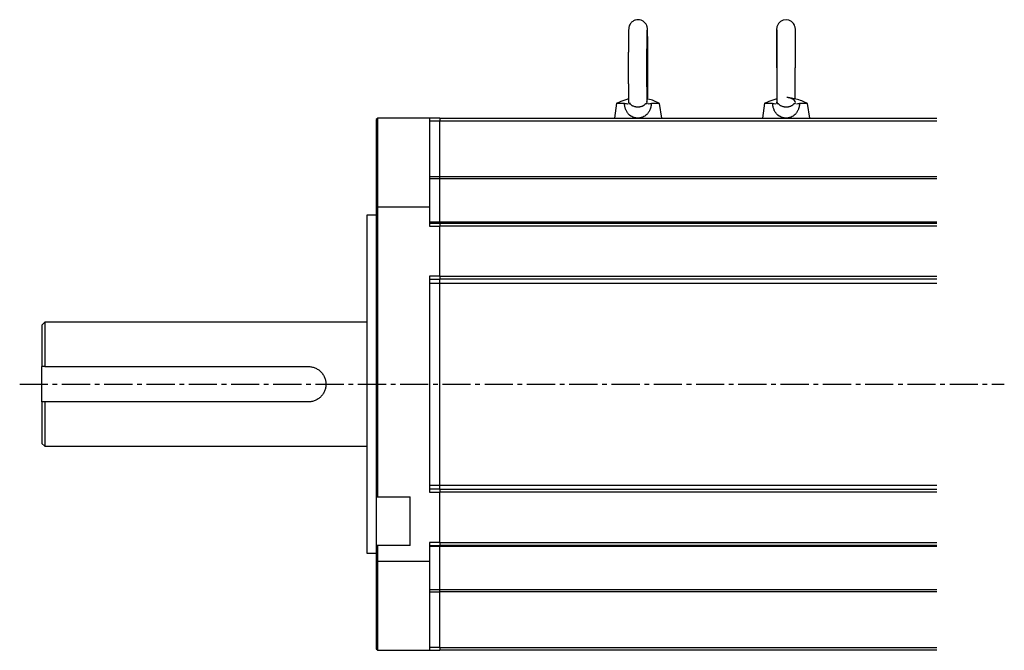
# Model space of a CAD drawing. Header units: millimetres. Extents: x 32137 to 34250, y 9840 to 11020.
# Tile 38 of 51: x 33416 to 33749, y 9840 to 10053. Entities that reach past the tile are written whole.
import ezdxf

# ---------------------------------------------------------------- set-up
doc = ezdxf.new("R2010")
doc.units = ezdxf.units.MM
doc.linetypes.add('CENTER2', pattern=[28.575, 19.05, -3.175, 3.175, -3.175])
doc.layers.add('Center', color=1, linetype='CENTER2')

msp = doc.modelspace()

# ---------------------------------------------------------------- linework, layer by layer
at = {"color": 7, "linetype": 'Continuous', "lineweight": 25}
for p, q in [((33617.63, 10025.17), (33616.88, 10020.15)), ((33620.25, 10025.15), (33617.63, 10025.15)), ((33621.76, 10025.36), (33621.71, 10025.12)), ((33627.9, 10025.12), (33627.86, 10025.73)), ((33632.13, 10025.15), (33629.37, 10025.15)), ((33632.88, 10020.15), (33632.13, 10025.15)), ((33667.63, 10025.17), (33666.88, 10020.15)), ((33670.36, 10025.15), (33667.63, 10025.15)), ((33671.74, 10025.12), (33671.78, 10025.54)), ((33671.88, 10025.42), (33671.83, 10025.12)), ((33682.13, 10025.15), (33679.48, 10025.15)), ((33682.88, 10020.15), (33682.13, 10025.15)), ((33536.88, 10020.15), (33536.38, 10019.65)), ((33554.38, 10020.15), (33536.88, 10020.15)), ((33536.88, 9990.15), (33536.88, 10020.15)), ((33554.38, 10020.15), (33554.38, 9990.15)), ((33557.88, 10020.15), (33554.38, 10020.15)), ((33557.88, 10020.15), (33557.88, 10019.15)), ((33557.88, 10020.15), (33725.88, 10020.15)), ((33536.38, 10019.65), (33536.38, 9990.15)), ((33557.88, 10019.15), (33554.38, 10019.15)), ((33557.88, 10000.37), (33557.88, 10019.15)), ((33725.88, 10019.15), (33557.88, 10019.15)), ((33554.38, 10000.37), (33557.88, 10000.37)), ((33557.88, 9999.58), (33557.88, 10000.37)), ((33557.88, 10000.37), (33725.88, 10000.37)), ((33557.88, 9999.58), (33554.38, 9999.58)), ((33557.88, 9985.03), (33557.88, 9999.58)), ((33725.88, 9999.58), (33557.88, 9999.58)), ((33536.38, 9989.65), (33536.88, 9990.15)), ((33536.38, 9990.15), (33536.88, 9990.15)), ((33536.38, 9990.15), (33536.38, 9892.12)), ((33536.78, 9930.15), (33536.78, 9990.15)), ((33536.88, 9990.15), (33554.38, 9990.15)), ((33536.88, 9892.12), (33536.88, 9990.15)), ((33554.38, 9990.15), (33554.38, 9983.65)), ((33536.38, 9987.3), (33533.18, 9987.3)), ((33533.18, 9987.3), (33533.18, 9873)), ((33536.78, 9984.69), (33536.88, 9984.69)), ((33554.38, 9985.03), (33557.88, 9985.03)), ((33554.38, 9984.65), (33557.88, 9984.65)), ((33554.38, 9983.65), (33557.88, 9983.65)), ((33557.88, 9984.65), (33557.88, 9985.03)), ((33557.88, 9985.03), (33725.88, 9985.03)), ((33557.88, 9984.65), (33725.88, 9984.65)), ((33557.88, 9984.65), (33557.88, 9983.65)), ((33725.88, 9983.65), (33557.88, 9983.65)), ((33557.88, 9966.65), (33557.88, 9983.65)), ((33536.88, 9980.18), (33536.78, 9980.24)), ((33554.38, 9966.65), (33554.38, 9893.65)), ((33557.88, 9966.65), (33554.38, 9966.65)), ((33554.38, 9965.65), (33557.88, 9965.65)), ((33557.88, 9964.27), (33554.38, 9964.27)), ((33557.88, 9966.65), (33725.88, 9966.65)), ((33557.88, 9966.65), (33557.88, 9965.65)), ((33725.88, 9965.65), (33557.88, 9965.65)), ((33557.88, 9964.27), (33557.88, 9965.65)), ((33557.88, 9896.04), (33557.88, 9964.27)), ((33725.88, 9964.27), (33557.88, 9964.27)), ((33536.78, 9962.45), (33536.88, 9962.47)), ((33424.38, 9951.15), (33423.38, 9950.15)), ((33533.18, 9951.15), (33424.38, 9951.15)), ((33424.38, 9951.15), (33424.38, 9936.15)), ((33423.38, 9950.15), (33423.38, 9936.15)), ((33423.38, 9924.15), (33423.38, 9936.15)), ((33424.38, 9936.15), (33513.38, 9936.15)), ((33536.78, 9891.97), (33536.78, 9930.15)), ((33423.38, 9924.15), (33423.38, 9910.15)), ((33513.38, 9924.15), (33424.38, 9924.15)), ((33424.38, 9924.15), (33424.38, 9909.15)), ((33423.38, 9910.15), (33424.38, 9909.15)), ((33424.38, 9909.15), (33533.18, 9909.15)), ((33554.38, 9896.04), (33557.88, 9896.04)), ((33557.88, 9894.65), (33554.38, 9894.65)), ((33554.38, 9893.65), (33557.88, 9893.65)), ((33557.88, 9894.65), (33557.88, 9896.04)), ((33557.88, 9896.04), (33725.88, 9896.04)), ((33557.88, 9894.65), (33725.88, 9894.65)), ((33557.88, 9894.65), (33557.88, 9893.65)), ((33725.88, 9893.65), (33557.88, 9893.65)), ((33557.88, 9876.65), (33557.88, 9893.65)), ((33536.38, 9892.12), (33536.88, 9892.12)), ((33536.38, 9892.12), (33536.38, 9875.62)), ((33536.88, 9892.12), (33547.88, 9892.12)), ((33547.88, 9875.62), (33547.88, 9892.12)), ((33536.88, 9875.62), (33536.38, 9875.62)), ((33536.38, 9875.62), (33536.38, 9870.15)), ((33536.78, 9870.26), (33536.78, 9875.62)), ((33547.88, 9875.62), (33536.88, 9875.62)), ((33536.88, 9870.15), (33536.88, 9875.62)), ((33554.38, 9876.65), (33554.38, 9870.15)), ((33557.88, 9876.65), (33554.38, 9876.65)), ((33554.38, 9875.65), (33557.88, 9875.65)), ((33557.88, 9875.27), (33554.38, 9875.27)), ((33557.88, 9876.65), (33725.88, 9876.65)), ((33557.88, 9876.65), (33557.88, 9875.65)), ((33725.88, 9875.65), (33557.88, 9875.65)), ((33557.88, 9875.27), (33557.88, 9875.65)), ((33557.88, 9860.72), (33557.88, 9875.27)), ((33725.88, 9875.27), (33557.88, 9875.27)), ((33533.18, 9873), (33536.38, 9873)), ((33536.38, 9870.15), (33536.38, 9840.65)), ((33536.88, 9870.15), (33536.38, 9870.15)), ((33536.88, 9870.16), (33536.78, 9870.26)), ((33554.38, 9870.15), (33536.88, 9870.15)), ((33536.88, 9840.15), (33536.88, 9870.15)), ((33554.38, 9870.15), (33554.38, 9840.15)), ((33554.38, 9860.72), (33557.88, 9860.72)), ((33557.88, 9859.94), (33557.88, 9860.72)), ((33557.88, 9860.72), (33725.88, 9860.72)), ((33554.38, 9859.94), (33557.88, 9859.94)), ((33557.88, 9841.15), (33557.88, 9859.94)), ((33725.88, 9859.94), (33557.88, 9859.94)), ((33536.38, 9840.65), (33536.88, 9840.15)), ((33557.88, 9841.15), (33554.38, 9841.15)), ((33557.88, 9841.15), (33557.88, 9840.15)), ((33557.88, 9841.15), (33725.88, 9841.15)), ((33536.88, 9840.15), (33554.38, 9840.15)), ((33554.38, 9840.15), (33557.88, 9840.15)), ((33725.88, 9840.15), (33557.88, 9840.15))]:
    msp.add_line(p, q, dxfattribs=at)
at = {"color": 7, "linetype": 'Continuous', "lineweight": 25, "flags": 128}
msp.add_lwpolyline([(33678.12, 10037.15), (33678.12, 10039.16), (33678.12, 10039.97), (33678.12, 10041.26), (33678.11, 10042.53), (33678.11, 10043.81), (33678.1, 10045.03), (33678.1, 10046.15), (33678.09, 10047.16), (33678.08, 10048.03), (33678.07, 10048.75), (33678.06, 10049.33), (33678.06, 10049.77), (33678.05, 10050.09), (33678.04, 10050.32), (33678.02, 10050.56), (33678, 10050.77), (33677.96, 10050.97), (33677.9, 10051.2), (33677.76, 10051.57), (33677.4, 10052.2), (33676.74, 10052.85), (33675.87, 10053.29), (33674.91, 10053.45), (33673.94, 10053.31), (33673.06, 10052.88), (33672.36, 10052.19), (33671.95, 10051.47), (33671.81, 10051.03), (33671.77, 10050.79), (33671.74, 10050.57), (33671.72, 10050.32), (33671.71, 10049.96), (33671.69, 10049.24), (33671.68, 10048.45), (33671.67, 10047.47), (33671.67, 10046.46), (33671.66, 10045.27), (33671.65, 10043.95), (33671.65, 10042.59), (33671.64, 10041.13), (33671.64, 10040.02), (33671.64, 10039.2), (33671.64, 10038.6), (33671.64, 10038.18), (33671.64, 10037.88), (33671.64, 10037.67), (33671.64, 10037.52), (33671.64, 10037.41), (33671.64, 10037.34), (33671.64, 10037.28), (33671.64, 10037.24), (33671.64, 10037.22), (33671.64, 10037.2), (33671.64, 10037.19), (33671.64, 10037.18), (33671.64, 10037.17), (33671.64, 10037.16), (33671.64, 10037.16), (33671.64, 10037.16), (33671.64, 10037.16), (33671.64, 10037.16), (33671.64, 10037.16), (33671.64, 10037.16), (33671.64, 10037.16), (33671.64, 10037.16), (33671.64, 10037.16), (33671.82, 10037.15)], dxfattribs=at)
at = {"color": 7, "linetype": 'Continuous', "lineweight": 25}
for points, knots in [([(33628.18, 10037.15), (33628.18, 10037.85), (33628.18, 10038.83), (33628.18, 10040.23), (33628.18, 10041.37), (33628.17, 10042.67), (33628.16, 10043.93), (33628.15, 10045.14), (33628.14, 10046.26), (33628.13, 10047.26), (33628.12, 10048.12), (33628.1, 10048.84), (33628.09, 10049.41), (33628.07, 10049.85), (33628.06, 10050.19), (33628.04, 10050.44), (33628.02, 10050.67), (33627.96, 10051), (33627.87, 10051.32), (33627.7, 10051.74), (33627.36, 10052.29), (33626.76, 10052.89), (33625.91, 10053.33), (33624.93, 10053.5), (33623.95, 10053.37), (33623.05, 10052.93), (33622.38, 10052.29), (33622.01, 10051.65), (33621.83, 10051.14), (33621.75, 10050.77), (33621.72, 10050.48), (33621.7, 10050.2), (33621.68, 10049.73), (33621.66, 10049.01), (33621.64, 10048.14), (33621.63, 10047.14), (33621.62, 10046.02), (33621.6, 10044.78), (33621.59, 10043.37), (33621.59, 10041.94), (33621.58, 10040.58), (33621.58, 10039.33), (33621.58, 10038.21), (33621.58, 10037.46), (33621.58, 10037.15)], [0, 0, 0, 0, 0.042755, 0.059496, 0.087033, 0.114974, 0.144276, 0.174045, 0.203872, 0.233394, 0.262298, 0.290286, 0.31705, 0.342273, 0.365677, 0.387359, 0.404436, 0.412589, 0.419345, 0.42764, 0.441195, 0.459291, 0.479001, 0.49893, 0.518886, 0.538859, 0.558883, 0.574739, 0.584501, 0.593318, 0.606185, 0.630453, 0.667348, 0.703532, 0.738168, 0.771209, 0.802655, 0.835149, 0.867336, 0.903713, 0.930985, 0.95396, 0.981536, 1, 1, 1, 1]), ([(33671.75, 10050.02), (33671.75, 10050.02), (33671.74, 10050.05), (33671.75, 10049.86), (33671.76, 10049.47), (33671.77, 10048.81), (33671.78, 10047.97), (33671.79, 10046.97), (33671.8, 10045.87), (33671.8, 10044.63), (33671.81, 10043.23), (33671.81, 10041.82), (33671.82, 10040.48), (33671.82, 10039.23), (33671.82, 10038.14), (33671.82, 10037.41), (33671.82, 10037.15)], [0, 0, 0, 0, 0.004482, 0.073459, 0.15934, 0.245007, 0.335415, 0.417441, 0.499095, 0.582718, 0.665417, 0.757404, 0.826211, 0.88578, 0.959075, 1, 1, 1, 1]), ([(33627.96, 10025.65), (33627.95, 10025.79), (33627.94, 10026.17), (33627.93, 10026.98), (33627.92, 10028.02), (33627.91, 10029.21), (33627.9, 10030.51), (33627.89, 10031.88), (33627.88, 10033.18), (33627.88, 10034.42), (33627.88, 10035.7), (33627.88, 10037.32), (33627.88, 10038.81), (33627.88, 10040.2), (33627.88, 10041.34), (33627.89, 10042.62), (33627.9, 10043.87), (33627.91, 10045.07), (33627.92, 10046.17), (33627.93, 10047.15), (33627.94, 10047.99), (33627.96, 10048.68), (33627.97, 10049.2), (33627.98, 10049.59), (33627.99, 10049.81), (33628, 10049.92), (33628, 10049.91), (33628, 10049.9)], [0, 0, 0, 0, 0.028483, 0.077324, 0.123565, 0.17177, 0.219978, 0.266384, 0.312565, 0.346569, 0.383137, 0.431323, 0.494693, 0.519616, 0.56059, 0.602164, 0.645745, 0.689978, 0.734233, 0.77793, 0.820553, 0.861567, 0.900367, 0.936201, 0.968091, 0.994804, 1, 1, 1, 1]), ([(33621.58, 10037.15), (33621.58, 10036.45), (33621.58, 10035.48), (33621.58, 10034.08), (33621.58, 10032.93), (33621.59, 10031.64), (33621.6, 10030.38), (33621.61, 10029.16), (33621.62, 10028.05), (33621.63, 10027.05), (33621.64, 10026.19), (33621.65, 10025.64), (33621.66, 10025.4), (33621.66, 10025.37)], [0, 0, 0, 0, 0.144685, 0.201336, 0.294525, 0.389078, 0.488238, 0.588975, 0.689912, 0.789815, 0.887629, 0.98234, 1, 1, 1, 1]), ([(33628.12, 10026.62), (33628.12, 10026.82), (33628.13, 10027.31), (33628.14, 10028.29), (33628.16, 10029.52), (33628.17, 10030.94), (33628.17, 10032.37), (33628.18, 10033.73), (33628.18, 10034.97), (33628.18, 10036.1), (33628.18, 10036.85), (33628.18, 10037.15)], [0, 0, 0, 0, 0.078046, 0.204763, 0.335702, 0.465407, 0.611995, 0.721892, 0.814472, 0.925597, 1, 1, 1, 1]), ([(33671.82, 10037.15), (33671.82, 10036.49), (33671.82, 10035.55), (33671.82, 10034.18), (33671.82, 10033.05), (33671.81, 10031.77), (33671.81, 10030.51), (33671.8, 10029.3), (33671.8, 10028.19), (33671.79, 10027.2), (33671.78, 10026.35), (33671.78, 10025.76), (33671.77, 10025.5), (33671.77, 10025.43)], [0, 0, 0, 0, 0.137424, 0.193359, 0.285094, 0.378496, 0.476604, 0.576334, 0.676241, 0.775026, 0.871541, 0.964631, 1, 1, 1, 1]), ([(33677.98, 10026.65), (33677.97, 10026.88), (33677.97, 10027.42), (33677.96, 10028.44), (33677.95, 10029.68), (33677.95, 10031.08), (33677.94, 10032.49), (33677.94, 10033.83), (33677.94, 10035.08), (33677.94, 10036.17), (33677.94, 10036.89), (33677.94, 10037.15)], [0, 0, 0, 0, 0.09386, 0.220868, 0.35094, 0.479574, 0.622655, 0.72968, 0.822338, 0.936344, 1, 1, 1, 1]), ([(33678.02, 10025.12), (33678.11, 10025.34), (33678.08, 10025.56), (33677.84, 10026.01), (33677.63, 10026.22), (33677.22, 10026.52), (33677.06, 10026.61), (33676.72, 10026.78), (33676.53, 10026.85), (33676.14, 10026.98), (33675.93, 10027.04), (33675.61, 10027.09), (33675.51, 10027.11), (33675.36, 10027.12), (33675.31, 10027.13), (33675.22, 10027.14), (33675.19, 10027.14), (33675.19, 10027.14)], [0, 0, 0, 0, 0.25, 0.25, 0.5, 0.5, 0.625, 0.625, 0.75, 0.75, 0.875, 0.875, 0.9375, 0.9375, 0.96875, 0.96875, 1, 1, 1, 1]), ([(33682.13, 10025.15), (33680.86, 10025.72), (33678.94, 10026.57), (33676.87, 10026.87), (33676.17, 10026.97)], [0, 0, 0, 0, 0.660526, 1, 1, 1, 1]), ([(33621.64, 10026.61), (33621.24, 10026.5), (33619.89, 10026.12), (33618.61, 10025.57), (33617.71, 10025.18)], [0, 0, 0, 0, 0.2989717, 1, 1, 1, 1]), ([(33624.79, 10020.15), (33624.72, 10020.15), (33624.6, 10020.16), (33624.41, 10020.17), (33624.22, 10020.19), (33624.04, 10020.22), (33623.85, 10020.25), (33623.67, 10020.29), (33623.49, 10020.35), (33623.32, 10020.41), (33622.93, 10020.55), (33622.36, 10020.86), (33621.68, 10021.43), (33621.12, 10022.15), (33620.76, 10022.87), (33620.53, 10023.51), (33620.4, 10024.03), (33620.31, 10024.58), (33620.27, 10024.96), (33620.25, 10025.15)], [0, 0, 0, 0, 0.02383, 0.047605, 0.071365, 0.095151, 0.119001, 0.142957, 0.167057, 0.19134, 0.215844, 0.32942, 0.446866, 0.574697, 0.706096, 0.778147, 0.850838, 0.924642, 1, 1, 1, 1]), ([(33621.7, 10025.15), (33621.71, 10025.15), (33621.72, 10025.15), (33621.77, 10025.15), (33621.82, 10025.15), (33621.89, 10025.15), (33621.97, 10025.15), (33622.03, 10025.15), (33622.07, 10025.15)], [0, 0, 0, 0, 0.173706, 0.344568, 0.512604, 0.677835, 0.840287, 1, 1, 1, 1]), ([(33622.27, 10025.15), (33622.24, 10025.15), (33622.19, 10025.15), (33622.12, 10025.15), (33622.05, 10025.15), (33622, 10025.15), (33621.95, 10025.15), (33621.91, 10025.15), (33621.88, 10025.15), (33621.86, 10025.15), (33621.85, 10025.15)], [0, 0, 0, 0, 0.119531, 0.240597, 0.363215, 0.4874, 0.613163, 0.740512, 0.869455, 1, 1, 1, 1]), ([(33622.07, 10025.15), (33622.09, 10025.12), (33622.14, 10025.04), (33622.23, 10024.94), (33622.33, 10024.83), (33622.44, 10024.72), (33622.57, 10024.62), (33622.71, 10024.51), (33622.92, 10024.39), (33623.22, 10024.25), (33623.59, 10024.13), (33623.93, 10024.05), (33624.23, 10024.01), (33624.5, 10023.98), (33624.68, 10023.98), (33624.77, 10023.98)], [0, 0, 0, 0, 0.043406, 0.090172, 0.140365, 0.194043, 0.251255, 0.309359, 0.375897, 0.500973, 0.640965, 0.750227, 0.835614, 0.91886, 1, 1, 1, 1]), ([(33624.77, 10023.98), (33624.82, 10023.98), (33624.93, 10023.98), (33625.09, 10023.99), (33625.25, 10024), (33625.41, 10024.02), (33625.64, 10024.06), (33625.95, 10024.13), (33626.3, 10024.24), (33626.58, 10024.37), (33626.76, 10024.47), (33626.89, 10024.55), (33627.03, 10024.65), (33627.19, 10024.79), (33627.36, 10024.97), (33627.45, 10025.09), (33627.49, 10025.15)], [0, 0, 0, 0, 0.048521, 0.0978, 0.147848, 0.198671, 0.250277, 0.35958, 0.499934, 0.602426, 0.666508, 0.709847, 0.749725, 0.8427, 0.926037, 1, 1, 1, 1]), ([(33629.37, 10025.15), (33629.37, 10025.06), (33629.35, 10024.87), (33629.31, 10024.58), (33629.27, 10024.31), (33629.21, 10024.03), (33629.15, 10023.77), (33629.08, 10023.51), (33628.99, 10023.26), (33628.81, 10022.79), (33628.49, 10022.15), (33627.91, 10021.43), (33627.23, 10020.86), (33626.61, 10020.53), (33626.12, 10020.36), (33625.8, 10020.27), (33625.46, 10020.2), (33625.13, 10020.16), (33624.9, 10020.16), (33624.79, 10020.15)], [0, 0, 0, 0, 0.037892, 0.075335, 0.112379, 0.149079, 0.185488, 0.221667, 0.257675, 0.293573, 0.425064, 0.552865, 0.670197, 0.783654, 0.827703, 0.871132, 0.914168, 0.957046, 1, 1, 1, 1]), ([(33627.49, 10025.15), (33627.52, 10025.15), (33627.57, 10025.15), (33627.64, 10025.15), (33627.7, 10025.15), (33627.76, 10025.15), (33627.81, 10025.15), (33627.85, 10025.15), (33627.88, 10025.15), (33627.9, 10025.15), (33627.91, 10025.15)], [0, 0, 0, 0, 0.119531, 0.240597, 0.363215, 0.4874, 0.613163, 0.740512, 0.869455, 1, 1, 1, 1]), ([(33632.13, 10025.15), (33630.87, 10025.75), (33629.51, 10026.39), (33628.04, 10026.64), (33627.94, 10026.66)], [0, 0, 0, 0, 0.927248, 1, 1, 1, 1]), ([(33628.08, 10025.35), (33628.08, 10025.34), (33628.12, 10025.27), (33628.09, 10025.2), (33628.06, 10025.15)], [0, 0, 0, 0, 0.225032, 1, 1, 1, 1]), ([(33671.78, 10026.65), (33671.33, 10026.53), (33669.94, 10026.14), (33668.62, 10025.57), (33667.73, 10025.18)], [0, 0, 0, 0, 0.324631, 1, 1, 1, 1]), ([(33674.93, 10020.15), (33674.87, 10020.15), (33674.75, 10020.16), (33674.56, 10020.17), (33674.37, 10020.19), (33674.19, 10020.22), (33674, 10020.25), (33673.82, 10020.29), (33673.64, 10020.35), (33673.46, 10020.41), (33673.07, 10020.55), (33672.5, 10020.86), (33671.81, 10021.43), (33671.24, 10022.15), (33670.88, 10022.87), (33670.65, 10023.51), (33670.51, 10024.03), (33670.41, 10024.58), (33670.38, 10024.96), (33670.36, 10025.15)], [0, 0, 0, 0, 0.02383, 0.047605, 0.071365, 0.095151, 0.119001, 0.142957, 0.167057, 0.19134, 0.215844, 0.32942, 0.446866, 0.574697, 0.706096, 0.778147, 0.850838, 0.924642, 1, 1, 1, 1]), ([(33671.82, 10025.15), (33671.83, 10025.15), (33671.85, 10025.15), (33671.9, 10025.15), (33671.96, 10025.15), (33672.04, 10025.15), (33672.12, 10025.15), (33672.19, 10025.15), (33672.23, 10025.15)], [0, 0, 0, 0, 0.173706, 0.344568, 0.512604, 0.677835, 0.840287, 1, 1, 1, 1]), ([(33672.23, 10025.15), (33672.25, 10025.12), (33672.3, 10025.04), (33672.39, 10024.94), (33672.49, 10024.83), (33672.61, 10024.72), (33672.73, 10024.62), (33672.88, 10024.51), (33673.09, 10024.39), (33673.39, 10024.25), (33673.76, 10024.13), (33674.11, 10024.05), (33674.41, 10024.01), (33674.68, 10023.98), (33674.86, 10023.98), (33674.95, 10023.98)], [0, 0, 0, 0, 0.043406, 0.090172, 0.140365, 0.194043, 0.251255, 0.309359, 0.375897, 0.500973, 0.640965, 0.750227, 0.835614, 0.91886, 1, 1, 1, 1]), ([(33679.48, 10025.15), (33679.47, 10025.06), (33679.45, 10024.87), (33679.42, 10024.58), (33679.38, 10024.31), (33679.32, 10024.03), (33679.26, 10023.77), (33679.19, 10023.51), (33679.11, 10023.26), (33678.93, 10022.79), (33678.61, 10022.15), (33678.05, 10021.43), (33677.37, 10020.86), (33676.76, 10020.53), (33676.27, 10020.36), (33675.94, 10020.27), (33675.61, 10020.2), (33675.27, 10020.16), (33675.05, 10020.16), (33674.93, 10020.15)], [0, 0, 0, 0, 0.037892, 0.075335, 0.112379, 0.149079, 0.185488, 0.221667, 0.257675, 0.293573, 0.425064, 0.552865, 0.670197, 0.783654, 0.827703, 0.871132, 0.914168, 0.957046, 1, 1, 1, 1]), ([(33674.95, 10023.98), (33675, 10023.98), (33675.11, 10023.98), (33675.27, 10023.99), (33675.43, 10024), (33675.59, 10024.02), (33675.82, 10024.06), (33676.13, 10024.13), (33676.47, 10024.24), (33676.75, 10024.37), (33676.93, 10024.47), (33677.05, 10024.55), (33677.19, 10024.65), (33677.35, 10024.79), (33677.52, 10024.97), (33677.61, 10025.09), (33677.65, 10025.15)], [0, 0, 0, 0, 0.0485206, 0.0978003, 0.1478478, 0.1986709, 0.2502772, 0.3595801, 0.4999343, 0.6024262, 0.666508, 0.7098465, 0.749725, 0.8426998, 0.9260374, 1, 1, 1, 1]), ([(33677.65, 10025.15), (33677.68, 10025.15), (33677.73, 10025.15), (33677.79, 10025.15), (33677.85, 10025.15), (33677.9, 10025.15), (33677.94, 10025.15), (33677.98, 10025.15), (33678.01, 10025.15), (33678.02, 10025.15), (33678.03, 10025.15)], [0, 0, 0, 0, 0.119531, 0.240597, 0.363215, 0.4874, 0.613163, 0.740512, 0.869455, 1, 1, 1, 1]), ([(33536.88, 9956.42), (33536.86, 9956.41), (33536.82, 9956.39), (33536.79, 9956.37), (33536.78, 9956.35)], [0, 0, 0, 0, 0.518981, 1, 1, 1, 1]), ([(33536.88, 9947.36), (33536.88, 9947.37), (33536.83, 9947.41), (33536.81, 9947.47), (33536.78, 9947.53)], [0, 0, 0, 0, 0.021084, 1, 1, 1, 1]), ([(33513.38, 9936.15), (33513.78, 9936.15), (33514.17, 9936.11), (33514.75, 9936), (33514.94, 9935.95), (33515.31, 9935.84), (33515.5, 9935.77), (33516.05, 9935.54), (33516.39, 9935.36), (33516.88, 9935.03), (33517.04, 9934.91), (33517.34, 9934.67), (33517.48, 9934.53), (33517.9, 9934.12), (33518.14, 9933.82), (33518.58, 9933.17), (33518.77, 9932.82), (33518.99, 9932.28), (33519.06, 9932.1), (33519.17, 9931.72), (33519.22, 9931.53), (33519.34, 9930.95), (33519.38, 9930.55), (33519.38, 9929.75), (33519.34, 9929.36), (33519.23, 9928.79), (33519.18, 9928.6), (33519.06, 9928.22), (33519, 9928.03), (33518.77, 9927.49), (33518.58, 9927.14), (33518.26, 9926.66), (33518.14, 9926.5), (33517.89, 9926.19), (33517.76, 9926.05), (33517.35, 9925.64), (33517.05, 9925.39), (33516.39, 9924.95), (33516.05, 9924.77), (33515.51, 9924.54), (33515.32, 9924.47), (33514.95, 9924.36), (33514.75, 9924.31), (33514.17, 9924.19), (33513.78, 9924.15), (33513.38, 9924.15)], [0, 0, 0, 0, 0.0625, 0.0625, 0.09375, 0.09375, 0.125, 0.125, 0.1875, 0.1875, 0.21875, 0.21875, 0.25, 0.25, 0.3125, 0.3125, 0.375, 0.375, 0.40625, 0.40625, 0.4375, 0.4375, 0.5, 0.5, 0.5625, 0.5625, 0.59375, 0.59375, 0.625, 0.625, 0.6875, 0.6875, 0.71875, 0.71875, 0.75, 0.75, 0.8125, 0.8125, 0.875, 0.875, 0.90625, 0.90625, 0.9375, 0.9375, 1, 1, 1, 1])]:
    msp.add_open_spline(points, degree=3, knots=knots, dxfattribs=at)
for points in [[(33620.25, 10025.15), (33620.66, 10025.15), (33620.98, 10025.09), (33621.27, 10024.99)], [(33620.39, 10025.15), (33620.8, 10025.15), (33621.13, 10025.09), (33621.43, 10024.99)], [(33628.33, 10024.99), (33628.63, 10025.09), (33628.96, 10025.15), (33629.37, 10025.15)], [(33670.36, 10025.15), (33670.77, 10025.15), (33671.1, 10025.09), (33671.4, 10024.99)], [(33678.46, 10024.99), (33678.75, 10025.09), (33679.07, 10025.15), (33679.48, 10025.15)], [(33424.38, 9936.15), (33424.05, 9936.15), (33423.71, 9936.15), (33423.38, 9936.15)], [(33424.38, 9924.15), (33424.05, 9924.15), (33423.71, 9924.15), (33423.38, 9924.15)]]:
    msp.add_open_spline(points, degree=3, dxfattribs=at)
at = {"layer": 'Center', "ltscale": 0.5}
msp.add_line((33415.88, 9930.15), (33748.66, 9930.15), dxfattribs=at)

doc.saveas('drawing.dxf')
